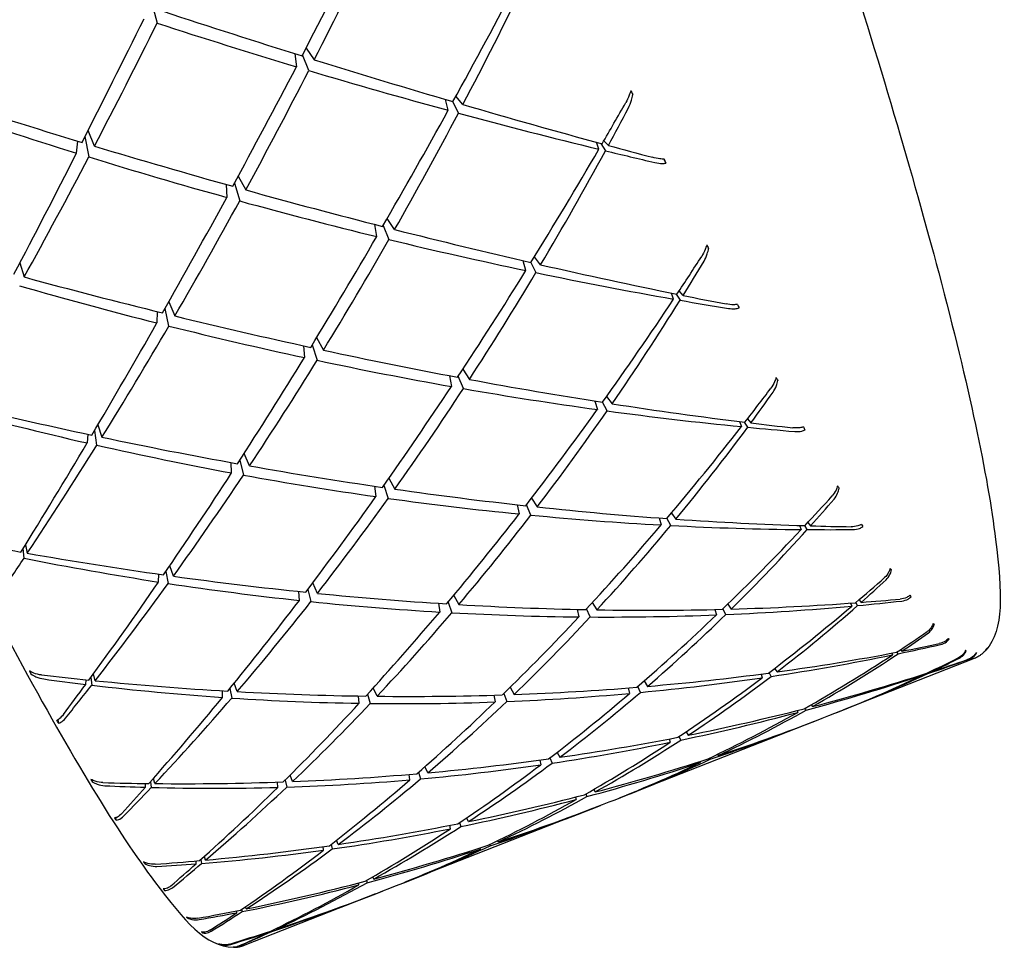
# Model space of a CAD drawing. Header units: inches. Extents: x 36 to 1719, y -84 to 1122.
# Tile 92 of 256: x 648.337 to 649.016, y 301.525 to 302.165. Entities that reach past the tile are written whole.
import ezdxf

# ---------------------------------------------------------------- set-up
doc = ezdxf.new("R2010")
doc.units = ezdxf.units.IN
doc.header["$LTSCALE"] = 48
doc.header["$MEASUREMENT"] = 0
doc.layers.add('Visible (ANSI)', color=7, linetype='Continuous', lineweight=30)

msp = doc.modelspace()

# ---------------------------------------------------------------- linework, layer by layer
at = {"layer": 'Visible (ANSI)'}
for p, q in [((648.42848, 302.17646), (648.43223, 302.1627)), ((648.53487, 302.14538), (648.54057, 302.13742)), ((648.52724, 302.14158), (648.52819, 302.13256)), ((648.53677, 302.12998), (648.53249, 302.14079)), ((648.6329, 302.10252), (648.6311, 302.11002)), ((648.64307, 302.10651), (648.63824, 302.11222)), ((648.63585, 302.10862), (648.63995, 302.1006)), ((648.38243, 302.08441), (648.38506, 302.07032)), ((648.38898, 302.07781), (648.38453, 302.08853)), ((648.3766, 302.07294), (648.37742, 302.08131)), ((648.73684, 302.07569), (648.73509, 302.08049)), ((648.73822, 302.07964), (648.74135, 302.0746)), ((648.74333, 302.07825), (648.74021, 302.08148)), ((648.78177, 302.06888), (648.78306, 302.06608)), ((648.48808, 302.05704), (648.49328, 302.04761)), ((648.47986, 302.05135), (648.48017, 302.04245)), ((648.48545, 302.05219), (648.48912, 302.03998)), ((648.59598, 302.0203), (648.59084, 302.02792)), ((648.58361, 302.01543), (648.5823, 302.02379)), ((648.58807, 302.02312), (648.59204, 302.01338)), ((648.69665, 301.996), (648.69234, 302.00145)), ((648.33761, 301.99736), (648.34054, 301.98754)), ((648.68649, 301.992), (648.68465, 301.99876)), ((648.68981, 301.99757), (648.69341, 301.99055)), ((648.78837, 301.97227), (648.78677, 301.97647)), ((648.79015, 301.97578), (648.79278, 301.97149)), ((648.79486, 301.97482), (648.7921, 301.97789)), ((648.44027, 301.97041), (648.4444, 301.96068)), ((648.4322, 301.96369), (648.43202, 301.95582)), ((648.44034, 301.95372), (648.43768, 301.9658)), ((648.53303, 301.94011), (648.53375, 301.93194)), ((648.53912, 301.9407), (648.54253, 301.93006)), ((648.54218, 301.94574), (648.54687, 301.9371)), ((648.63369, 301.91947), (648.63514, 301.91201)), ((648.64339, 301.91056), (648.63982, 301.91908)), ((648.64296, 301.92385), (648.64751, 301.91687)), ((648.734, 301.90197), (648.73574, 301.89611)), ((648.7425, 301.89518), (648.73939, 301.9012)), ((648.74214, 301.90506), (648.7459, 301.90011)), ((648.39138, 301.88556), (648.39413, 301.87703)), ((648.83373, 301.88784), (648.83512, 301.88431)), ((648.83943, 301.88389), (648.83728, 301.8874)), ((648.83925, 301.88962), (648.84162, 301.88687)), ((648.38439, 301.8791), (648.38397, 301.87303)), ((648.39069, 301.87151), (648.38913, 301.88174)), ((648.49592, 301.85726), (648.49222, 301.86581)), ((648.48355, 301.85239), (648.48333, 301.85952)), ((648.48918, 301.86108), (648.49169, 301.8509)), ((648.59202, 301.84881), (648.59611, 301.8412)), ((648.58208, 301.84324), (648.583, 301.83604)), ((648.58852, 301.84384), (648.59157, 301.83484)), ((648.69036, 301.83501), (648.69427, 301.82892)), ((648.68047, 301.83043), (648.68189, 301.82405)), ((648.68994, 301.82327), (648.68685, 301.83044)), ((648.78681, 301.82473), (648.78997, 301.82047)), ((648.77828, 301.8213), (648.7798, 301.81647)), ((648.78637, 301.81612), (648.78376, 301.82112)), ((648.88086, 301.81819), (648.8828, 301.81588)), ((648.87517, 301.81612), (648.87631, 301.81333)), ((648.88048, 301.8133), (648.87882, 301.816)), ((648.34043, 301.7936), (648.3398, 301.80024)), ((648.34133, 301.8027), (648.34269, 301.797)), ((648.43826, 301.78448), (648.43977, 301.77613)), ((648.44338, 301.78113), (648.44091, 301.78835)), ((648.43321, 301.77714), (648.43331, 301.78255)), ((648.54268, 301.7693), (648.53948, 301.77654)), ((648.53031, 301.76444), (648.52986, 301.77061)), ((648.536, 301.77193), (648.53823, 301.76361)), ((648.63281, 301.76323), (648.6354, 301.75593)), ((648.63674, 301.76793), (648.64018, 301.76156)), ((648.73227, 301.76294), (648.73545, 301.75794)), ((648.91524, 301.76091), (648.914, 301.76291)), ((648.91625, 301.76485), (648.91771, 301.76309)), ((648.62611, 301.76243), (648.62707, 301.75641)), ((648.72181, 301.75821), (648.72308, 301.75307)), ((648.73088, 301.75301), (648.72835, 301.75872)), ((648.8167, 301.75816), (648.81793, 301.75445)), ((648.82429, 301.75471), (648.82223, 301.75858)), ((648.82561, 301.76184), (648.82809, 301.75845)), ((648.91037, 301.76255), (648.91122, 301.76054)), ((648.94312, 301.72763), (648.94234, 301.72886)), ((648.94482, 301.7305), (648.94574, 301.72939)), ((648.99559, 301.72433), (648.90542, 301.68887)), ((648.93873, 301.72804), (648.93925, 301.72684)), ((648.34475, 301.71544), (648.34516, 301.71371)), ((648.85789, 301.71749), (648.85963, 301.71511)), ((648.9661, 301.71574), (648.96642, 301.71536)), ((648.38296, 301.70649), (648.38315, 301.70967)), ((648.38642, 301.71122), (648.38707, 301.706)), ((648.38945, 301.70904), (648.38822, 301.71368)), ((648.76797, 301.70888), (648.77036, 301.70514)), ((648.8486, 301.71362), (648.84947, 301.71111)), ((648.85559, 301.71202), (648.85416, 301.71465)), ((648.95975, 301.7132), (648.95993, 301.7128)), ((648.96364, 301.71403), (648.96337, 301.71444)), ((648.47728, 301.6975), (648.47718, 301.70209)), ((648.48231, 301.70363), (648.48365, 301.69707)), ((648.48744, 301.7015), (648.48534, 301.70735)), ((648.58386, 301.69832), (648.58125, 301.70411)), ((648.6756, 301.70451), (648.6783, 301.69954)), ((648.75699, 301.70405), (648.75798, 301.70028)), ((648.76551, 301.70098), (648.76363, 301.70512)), ((648.57149, 301.69346), (648.57097, 301.69849)), ((648.57732, 301.69981), (648.57917, 301.69335)), ((648.66433, 301.69908), (648.66519, 301.69439)), ((648.67122, 301.70022), (648.67325, 301.6947)), ((648.87342, 301.68846), (648.87388, 301.68719)), ((648.87975, 301.68877), (648.87902, 301.69009)), ((648.88312, 301.69243), (648.88404, 301.69119)), ((648.36362, 301.68196), (648.36411, 301.67967)), ((648.9009, 301.68711), (648.9009, 301.6871)), ((648.88514, 301.68089), (648.75577, 301.63002)), ((648.78537, 301.66888), (648.78602, 301.66658)), ((648.79326, 301.66807), (648.79209, 301.67058)), ((648.79689, 301.67378), (648.79839, 301.67144)), ((648.69608, 301.65427), (648.69673, 301.65105)), ((648.70308, 301.65587), (648.70449, 301.65218)), ((648.70796, 301.65962), (648.70984, 301.6562)), ((648.81363, 301.65485), (648.81324, 301.65566)), ((648.81854, 301.65822), (648.81907, 301.65741)), ((648.61877, 301.64553), (648.61682, 301.64976)), ((648.80647, 301.65333), (648.8067, 301.65254)), ((648.3871, 301.6407), (648.38745, 301.63934)), ((648.43063, 301.63806), (648.42961, 301.64165)), ((648.52557, 301.63948), (648.52391, 301.64392)), ((648.6064, 301.64066), (648.60592, 301.64441)), ((648.61243, 301.64591), (648.61381, 301.64132)), ((648.42414, 301.63551), (648.4242, 301.63813)), ((648.42755, 301.63933), (648.42812, 301.6354)), ((648.5154, 301.63548), (648.51522, 301.63909)), ((648.52049, 301.64051), (648.52156, 301.63566)), ((648.73326, 301.63405), (648.73425, 301.63228)), ((648.72078, 301.62878), (648.72114, 301.62713)), ((648.72786, 301.63094), (648.72858, 301.62912)), ((648.7511, 301.62822), (648.75111, 301.6282)), ((648.73246, 301.62085), (648.6031, 301.56997)), ((648.738, 301.62305), (648.738, 301.62304)), ((648.40347, 301.61449), (648.40385, 301.61285)), ((648.6468, 301.61183), (648.64558, 301.61442)), ((648.63443, 301.60696), (648.63409, 301.60929)), ((648.64069, 301.61113), (648.64155, 301.60841)), ((648.54694, 301.59214), (648.54675, 301.59465)), ((648.55212, 301.59613), (648.55287, 301.59297)), ((648.55711, 301.59614), (648.55595, 301.59912)), ((648.65511, 301.59293), (648.65498, 301.59373)), ((648.66164, 301.59605), (648.66192, 301.59519)), ((648.66748, 301.5978), (648.66705, 301.59868)), ((648.46554, 301.58527), (648.46477, 301.58782)), ((648.42335, 301.58385), (648.4236, 301.58291)), ((648.45905, 301.58272), (648.45904, 301.58469)), ((648.46244, 301.58574), (648.46289, 301.58301)), ((648.58151, 301.57222), (648.58091, 301.57372)), ((648.57135, 301.56822), (648.57123, 301.56952)), ((648.57665, 301.57125), (648.57703, 301.56972)), ((648.59838, 301.56813), (648.59837, 301.56814)), ((648.43692, 301.56543), (648.43718, 301.56441)), ((648.58281, 301.562), (648.49264, 301.52654)), ((648.49357, 301.55157), (648.49309, 301.55309)), ((648.45286, 301.54588), (648.45301, 301.54537)), ((648.48708, 301.54902), (648.48705, 301.55025)), ((648.49048, 301.55131), (648.49076, 301.54974)), ((648.46342, 301.53561), (648.46353, 301.53519)), ((648.50776, 301.53498), (648.50774, 301.5354)), ((648.51119, 301.53663), (648.51128, 301.53614)), ((648.51425, 301.53754), (648.51409, 301.53803)), ((648.47514, 301.52743), (648.47516, 301.52737))]:
    msp.add_line(p, q, dxfattribs=at)
for centre, major_axis, ratio, start_param, end_param in [((648.45234, 302.85387), (-0.64988, -1.56958), 0.219742, 1.191506, 1.251608), ((648.12094, 302.72355), (0.58495, 1.49358), 0.388671, 4.465033, 4.526061), ((648.45234, 302.85387), (-0.62386, -1.53956), 0.292344, 1.187174, 1.248202), ((648.12094, 302.72355), (0.54759, 1.45106), 0.470795, 4.456236, 4.518831), ((648.12094, 302.72355), (-1.62837, 0.66454), 0.232858, 1.859532, 1.919634), ((648.45234, 302.85387), (-0.6721, -1.59331), 0.149962, 1.128199, 1.188301), ((648.12094, 302.72355), (-0.61657, -1.53095), 0.31137, 1.263739, 1.323535), ((648.45234, 302.85387), (-1.58765, 0.61393), 0.386532, 1.70664, 1.766435), ((648.12094, 302.72355), (-1.62837, 0.66454), 0.232858, 1.924982, 1.98601), ((648.45234, 302.85387), (-0.64988, -1.56958), 0.219742, 1.126363, 1.186158), ((648.12094, 302.72355), (0.58495, 1.49358), 0.388671, 4.399583, 4.459685), ((648.45234, 302.85387), (-1.58765, 0.61393), 0.386532, 1.771783, 1.831885), ((648.6267, 302.41658), (0.34093, -0.67762), 0.024909, 5.159071, 5.163666), ((648.12094, 302.72355), (-1.6142, 0.64493), 0.299842, 1.790201, 1.850303), ((648.45234, 302.85387), (-1.56003, 0.58307), 0.45855, 1.631638, 1.692666), ((648.45234, 302.85387), (-0.62386, -1.53956), 0.292344, 1.12265, 1.182752), ((648.12094, 302.72355), (-1.62837, 0.66454), 0.232858, 1.990432, 2.053026), ((648.45234, 302.85387), (-0.59348, -1.50361), 0.368578, 1.180432, 1.202065), ((648.12094, 302.72355), (0.50201, 1.40447), 0.558849, 4.442157, 4.462308), ((648.12094, 302.72355), (0.54759, 1.45106), 0.470795, 4.390786, 4.451814), ((648.45234, 302.85387), (-1.58765, 0.61393), 0.386532, 1.836307, 1.897335), ((648.12094, 302.72355), (-1.6142, 0.64493), 0.299842, 1.85565, 1.915446), ((648.45234, 302.85387), (-0.59348, -1.50361), 0.368578, 1.116549, 1.177577), ((648.12094, 302.72355), (-1.62837, 0.66454), 0.232858, 2.055881, 2.076032), ((648.45234, 302.85387), (-0.6721, -1.59331), 0.149962, 1.061823, 1.122851), ((648.12094, 302.72355), (-0.61657, -1.53095), 0.31137, 1.198289, 1.258391), ((648.45234, 302.85387), (-1.56003, 0.58307), 0.45855, 1.698014, 1.758116), ((648.12094, 302.72355), (0.50201, 1.40447), 0.558849, 4.376707, 4.439302), ((648.45234, 302.85387), (-1.58765, 0.61393), 0.386532, 1.90019, 1.921823), ((648.54773, 302.57943), (0.36175, -0.79593), 0.002745, 0.868561, 0.873157), ((648.45234, 302.85387), (-0.64988, -1.56958), 0.219742, 1.060606, 1.120708), ((648.12094, 302.72355), (-1.6142, 0.64493), 0.299842, 1.9211, 1.981202), ((648.12094, 302.72355), (0.58495, 1.49358), 0.388671, 4.334133, 4.393928), ((648.45234, 302.85387), (-1.56003, 0.58307), 0.45855, 1.76377, 1.823566), ((648.45234, 302.85387), (-0.62386, -1.53956), 0.292344, 1.057507, 1.117302), ((648.12094, 302.72355), (-1.6142, 0.64493), 0.299842, 1.98655, 2.047578), ((648.12094, 302.72355), (0.54759, 1.45106), 0.470795, 4.325336, 4.385438), ((648.45234, 302.85387), (-1.56003, 0.58307), 0.45855, 1.828914, 1.889016), ((648.64736, 302.37941), (0.33304, -0.64411), 0.040372, 5.302726, 5.307325), ((648.45234, 302.85387), (-0.55775, -1.46232), 0.449374, 1.10711, 1.128744), ((648.12094, 302.72355), (-1.6142, 0.64493), 0.299842, 2.052, 2.114595), ((648.12094, 302.72355), (0.44225, 1.35593), 0.65401, 4.352069, 4.37222), ((648.12094, 302.72355), (-1.5938, 0.62086), 0.36865, 1.850237, 1.910339), ((648.45234, 302.85387), (-0.59348, -1.50361), 0.368578, 1.052025, 1.112127), ((648.12094, 302.72355), (0.50201, 1.40447), 0.558849, 4.311257, 4.372285), ((648.45234, 302.85387), (-1.56003, 0.58307), 0.45855, 1.893437, 1.954465), ((648.45234, 302.85387), (-1.52746, 0.54499), 0.533929, 1.684948, 1.745976), ((648.12094, 302.72355), (-1.6142, 0.64493), 0.299842, 2.11745, 2.137601), ((648.45234, 302.85387), (-0.55775, -1.46232), 0.449374, 1.043227, 1.104255), ((648.12094, 302.72355), (0.44225, 1.35593), 0.65401, 4.286619, 4.349214), ((648.45234, 302.85387), (-1.56003, 0.58307), 0.45855, 1.95732, 1.978954), ((648.57459, 302.52116), (0.3602, -0.76533), 0.003562, 5.517326, 5.521922), ((648.12094, 302.72355), (-1.5938, 0.62086), 0.36865, 1.915687, 1.975483), ((648.45234, 302.85387), (-0.64988, -1.56958), 0.219742, 0.99423, 1.055258), ((648.12094, 302.72355), (0.58495, 1.49358), 0.388671, 4.268683, 4.328785), ((648.45234, 302.85387), (-1.52746, 0.54499), 0.533929, 1.751324, 1.811426), ((648.12094, 302.72355), (-1.5938, 0.62086), 0.36865, 1.981137, 2.041239), ((648.45234, 302.85387), (-0.62386, -1.53956), 0.292344, 0.99175, 1.051852), ((648.12094, 302.72355), (0.54759, 1.45106), 0.470795, 4.259886, 4.319682), ((648.45234, 302.85387), (-1.52746, 0.54499), 0.533929, 1.817081, 1.876876), ((648.12094, 302.72355), (-1.5938, 0.62086), 0.36865, 2.046587, 2.107615), ((648.66504, 302.35095), (0.32477, -0.61608), 0.059146, 5.459396, 5.463994), ((648.45234, 302.85387), (-0.59348, -1.50361), 0.368578, 0.986882, 1.046677), ((648.12094, 302.72355), (0.50201, 1.40447), 0.558849, 4.245807, 4.305909), ((648.45234, 302.85387), (-1.52746, 0.54499), 0.533929, 1.882224, 1.942326), ((648.45234, 302.85387), (-0.51462, -1.41663), 0.535807, 1.029249, 1.050883), ((648.12094, 302.72355), (0.34999, 1.31029), 0.756997, 4.235638, 4.255789), ((648.12094, 302.72355), (-1.56757, 0.59153), 0.439929, 1.842635, 1.903663), ((648.12094, 302.72355), (-1.5938, 0.62086), 0.36865, 2.112037, 2.174632), ((648.45234, 302.85387), (-1.49118, 0.49622), 0.61341, 1.664617, 1.727212), ((648.45234, 302.85387), (-0.55775, -1.46232), 0.449374, 0.978704, 1.038806), ((648.12094, 302.72355), (0.44225, 1.35593), 0.65401, 4.221169, 4.282197), ((648.45234, 302.85387), (-1.52746, 0.54499), 0.533929, 1.946748, 2.007776), ((648.12094, 302.72355), (-1.5938, 0.62086), 0.36865, 2.177487, 2.197638), ((648.45234, 302.85387), (-0.51462, -1.41663), 0.535807, 0.965366, 1.026394), ((648.12094, 302.72355), (0.34999, 1.31029), 0.756997, 4.170188, 4.232783), ((648.45234, 302.85387), (-1.52746, 0.54499), 0.533929, 2.010631, 2.032264), ((648.59991, 302.46872), (0.35619, -0.73138), 0.01217, 5.63252, 5.637116), ((648.45234, 302.85387), (-0.64988, -1.56958), 0.219742, 0.927214, 0.989808), ((648.12094, 302.72355), (0.58495, 1.49358), 0.388671, 4.203233, 4.264261), ((648.45234, 302.85387), (-1.49118, 0.49622), 0.61341, 1.731634, 1.792662), ((648.12094, 302.72355), (-1.56757, 0.59153), 0.439929, 1.908084, 1.968186), ((648.45234, 302.85387), (-0.62386, -1.53956), 0.292344, 0.925374, 0.986402), ((648.12094, 302.72355), (-1.56757, 0.59153), 0.439929, 1.973534, 2.03333), ((648.12094, 302.72355), (0.54759, 1.45106), 0.470795, 4.194436, 4.254538), ((648.45234, 302.85387), (-1.49118, 0.49622), 0.61341, 1.79801, 1.858112), ((648.12094, 302.72355), (-1.56757, 0.59153), 0.439929, 2.038984, 2.099086), ((648.67956, 302.33139), (0.31651, -0.59574), 0.080357, 5.62816, 5.632758), ((648.45234, 302.85387), (-0.59348, -1.50361), 0.368578, 0.921125, 0.981227), ((648.12094, 302.72355), (0.50201, 1.40447), 0.558849, 4.180357, 4.240153), ((648.45234, 302.85387), (-1.49118, 0.49622), 0.61341, 1.863766, 1.923561), ((648.45234, 302.85387), (-0.45943, -1.36828), 0.629053, 0.942684, 0.964317), ((648.12094, 302.72355), (0.13973, 1.27811), 0.864004, 4.021304, 4.041455), ((648.45234, 302.85387), (-0.55775, -1.46232), 0.449374, 0.91356, 0.973356), ((648.12094, 302.72355), (-1.56757, 0.59153), 0.439929, 2.104434, 2.165462), ((648.12094, 302.72355), (0.44225, 1.35593), 0.65401, 4.155719, 4.215821), ((648.45234, 302.85387), (-1.49118, 0.49622), 0.61341, 1.928909, 1.989011), ((648.12094, 302.72355), (-1.56757, 0.59153), 0.439929, 2.169884, 2.232479), ((648.45234, 302.85387), (-0.51462, -1.41663), 0.535807, 0.900843, 0.960945), ((648.12094, 302.72355), (0.34999, 1.31029), 0.756997, 4.104738, 4.165766), ((648.45234, 302.85387), (-1.49118, 0.49622), 0.61341, 1.993433, 2.054461), ((648.45234, 302.85387), (-0.45943, -1.36828), 0.629053, 0.878801, 0.939829), ((648.12094, 302.72355), (0.13973, 1.27811), 0.864004, 3.955854, 4.018449), ((648.45234, 302.85387), (-1.49118, 0.49622), 0.61341, 2.057316, 2.078949), ((648.12094, 302.72355), (-1.56757, 0.59153), 0.439929, 2.235334, 2.255485), ((648.62326, 302.42303), (0.35009, -0.69599), 0.023596, 5.757449, 5.762046), ((648.12094, 302.72355), (-1.53616, 0.55551), 0.514382, 1.872618, 1.894251), ((648.12094, 302.72355), (-1.53616, 0.55551), 0.514382, 1.897106, 1.958134), ((648.12094, 302.72355), (0.58495, 1.49358), 0.388671, 4.178745, 4.200378), ((648.45234, 302.85387), (-1.4536, 0.42861), 0.697606, 1.698178, 1.760772), ((648.69086, 302.32066), (-0.30873, 0.58488), 0.102173, 2.664746, 2.669345), ((648.45234, 302.85387), (-0.62386, -1.53956), 0.292344, 0.858358, 0.920953), ((648.12094, 302.72355), (-1.53616, 0.55551), 0.514382, 1.962556, 2.022658), ((648.45234, 302.85387), (-0.3788, -1.32114), 0.730069, 0.835826, 0.857459), ((648.12094, 302.72355), (-0.6108, 1.09267), 0.917299, 3.34045, 3.360601), ((648.12094, 302.72355), (0.54759, 1.45106), 0.470795, 4.128987, 4.190015), ((648.45234, 302.85387), (-1.4536, 0.42861), 0.697606, 1.765194, 1.826222), ((648.45234, 302.85387), (-0.59348, -1.50361), 0.368578, 0.854749, 0.915778), ((648.12094, 302.72355), (0.50201, 1.40447), 0.558849, 4.114907, 4.175009), ((648.45234, 302.85387), (-1.4536, 0.42861), 0.697606, 1.83157, 1.891672), ((648.12094, 302.72355), (-1.53616, 0.55551), 0.514382, 2.028006, 2.087801), ((648.12094, 302.72355), (-1.53616, 0.55551), 0.514382, 2.224355, 2.28695), ((648.45234, 302.85387), (-1.4536, 0.42861), 0.697606, 2.090877, 2.11251), ((648.12094, 302.72355), (-1.53616, 0.55551), 0.514382, 2.289805, 2.309956), ((648.64413, 302.38505), (0.34245, -0.66163), 0.03829, 5.893815, 5.898411), ((648.45234, 302.85387), (-0.55775, -1.46232), 0.449374, 0.847804, 0.907906), ((648.12094, 302.72355), (-1.53616, 0.55551), 0.514382, 2.093456, 2.153558), ((648.12094, 302.72355), (-1.53616, 0.55551), 0.514382, 2.158905, 2.219934), ((648.45234, 302.85387), (-1.4536, 0.42861), 0.697606, 2.026993, 2.088022), ((648.45234, 302.85387), (-0.3788, -1.32114), 0.730069, 0.771943, 0.832971), ((648.12094, 302.72355), (-0.6108, 1.09267), 0.917299, 3.275, 3.337595), ((648.12094, 302.72355), (0.44225, 1.35593), 0.65401, 4.090269, 4.150065), ((648.45234, 302.85387), (-1.4536, 0.42861), 0.697606, 1.897327, 1.957122), ((648.45234, 302.85387), (-0.51462, -1.41663), 0.535807, 0.835699, 0.895495), ((648.12094, 302.72355), (0.34999, 1.31029), 0.756997, 4.039288, 4.09939), ((648.45234, 302.85387), (-1.4536, 0.42861), 0.697606, 1.96247, 2.022572), ((648.45234, 302.85387), (-0.45943, -1.36828), 0.629053, 0.814277, 0.874379), ((648.12094, 302.72355), (0.13973, 1.27811), 0.864004, 3.890404, 3.951432), ((648.45234, 302.85387), (-0.21805, -1.28468), 0.837287, 0.662523, 0.684157), ((648.69841, 302.31965), (-0.30248, 0.58547), 0.122041, 2.848237, 2.852835), ((648.12094, 302.72355), (-1.04819, 0.78201), 0.830071, 2.858117, 2.878268), ((648.66233, 302.35513), (0.33361, -0.63053), 0.056421, 6.042666, 6.047263), ((648.45234, 302.85387), (-1.41966, 0.31815), 0.786244, 2.092611, 2.114244), ((648.12094, 302.72355), (1.50066, -0.50996), 0.592751, 5.480172, 5.500323), ((648.70231, 302.32791), (-0.29822, 0.59701), 0.137633, 3.031084, 3.035681), ((648.7025, 302.34529), (-0.2965, 0.61815), 0.147723, 3.207525, 3.212122), ((648.45234, 302.85387), (-1.41966, 0.31815), 0.786244, 2.028728, 2.089756), ((648.12094, 302.72355), (1.50066, -0.50996), 0.592751, 5.414723, 5.477317), ((648.45234, 302.85387), (-0.21805, -1.28468), 0.837287, 0.59864, 0.659668), ((648.12094, 302.72355), (-1.04819, 0.78201), 0.830071, 2.792667, 2.855262), ((648.45234, 302.85387), (0.36342, -1.19665), 0.919183, 0.137311, 0.158944), ((648.45234, 302.85387), (-1.39355, 0.0664), 0.873465, 1.987725, 2.009358), ((648.12094, 302.72355), (-1.1843, 0.70673), 0.723026, 2.692967, 2.713118), ((648.12094, 302.72355), (1.46308, -0.44844), 0.675711, 5.51809, 5.538241), ((648.67735, 302.33415), (0.32434, -0.6058), 0.077502, 6.204278, 6.208875), ((648.2727, 302.19656), (0.21327, -0.6598), 0.159532, 5.475818, 5.480416), ((648.12094, 302.72355), (1.50066, -0.50996), 0.592751, 5.062985, 5.084618), ((648.45234, 302.85387), (-1.41966, 0.31815), 0.786244, 1.676906, 1.697057), ((648.12094, 302.72355), (1.50066, -0.50996), 0.592751, 5.087473, 5.148502), ((648.45234, 302.85387), (-1.41966, 0.31815), 0.786244, 1.964204, 2.024306), ((648.12094, 302.72355), (1.50066, -0.50996), 0.592751, 5.349273, 5.410301), ((648.45234, 302.85387), (-0.3788, -1.32114), 0.730069, 0.707419, 0.767521), ((648.12094, 302.72355), (-0.6108, 1.09267), 0.917299, 3.209551, 3.270579), ((648.45234, 302.85387), (-1.39355, 0.0664), 0.873465, 1.923841, 1.98487), ((648.12094, 302.72355), (1.46308, -0.44844), 0.675711, 5.45264, 5.515235), ((648.45234, 302.85387), (0.36342, -1.19665), 0.919183, 0.073428, 0.134456), ((648.12094, 302.72355), (-1.1843, 0.70673), 0.723026, 2.627517, 2.690112), ((648.45234, 302.85387), (-0.62386, -1.53956), 0.292344, 0.835352, 0.855503), ((648.12094, 302.72355), (0.54759, 1.45106), 0.470795, 4.104498, 4.126131), ((648.45234, 302.85387), (-1.41966, 0.31815), 0.786244, 1.699912, 1.762507), ((648.12094, 302.72355), (1.50066, -0.50996), 0.592751, 5.283823, 5.343925), ((648.45234, 302.85387), (-0.59348, -1.50361), 0.368578, 0.787733, 0.850328), ((648.12094, 302.72355), (0.50201, 1.40447), 0.558849, 4.049458, 4.110486), ((648.45234, 302.85387), (-1.41966, 0.31815), 0.786244, 1.766928, 1.827957), ((648.12094, 302.72355), (1.50066, -0.50996), 0.592751, 5.152923, 5.213025), ((648.12094, 302.72355), (1.50066, -0.50996), 0.592751, 5.218373, 5.278168), ((648.45234, 302.85387), (-1.41966, 0.31815), 0.786244, 1.899061, 1.958856), ((648.45234, 302.85387), (-0.45943, -1.36828), 0.629053, 0.749134, 0.808929), ((648.12094, 302.72355), (0.13973, 1.27811), 0.864004, 3.824954, 3.885056), ((648.45234, 302.85387), (-0.55775, -1.46232), 0.449374, 0.781428, 0.842456), ((648.12094, 302.72355), (0.44225, 1.35593), 0.65401, 4.02482, 4.084922), ((648.45234, 302.85387), (-1.41966, 0.31815), 0.786244, 1.833304, 1.893406), ((648.45234, 302.85387), (-0.51462, -1.41663), 0.535807, 0.769943, 0.830045), ((648.12094, 302.72355), (0.34999, 1.31029), 0.756997, 3.973838, 4.033634), ((648.12094, 302.72355), (1.46308, -0.44844), 0.675711, 5.38719, 5.448218), ((648.12094, 302.72355), (-1.04819, 0.78201), 0.830071, 2.727218, 2.788246), ((648.20776, 302.31406), (0.27948, -0.76108), 0.148157, 5.636696, 5.641294), ((648.45234, 302.85387), (-1.39355, 0.0664), 0.873465, 1.859318, 1.91942), ((648.45234, 302.85387), (-0.21805, -1.28468), 0.837287, 0.534117, 0.594219), ((648.45234, 302.85387), (-1.21381, -0.63299), 0.912081, 1.398964, 1.458801), ((648.12094, 302.72355), (1.42754, -0.35318), 0.763376, 5.400333, 5.461361), ((648.12094, 302.72355), (1.46308, -0.44844), 0.675711, 5.32174, 5.381842), ((648.12094, 302.72355), (-0.6108, 1.09267), 0.917299, 3.144101, 3.204203), ((648.45234, 302.85387), (-1.39355, 0.0664), 0.873465, 1.794175, 1.85397), ((648.45234, 302.85387), (-0.3788, -1.32114), 0.730069, 0.642276, 0.702071), ((648.12094, 302.72355), (1.46308, -0.44844), 0.675711, 5.25629, 5.316086), ((648.12094, 302.72355), (1.42754, -0.35318), 0.763376, 5.334883, 5.394985), ((648.12094, 302.72355), (-1.04819, 0.78201), 0.830071, 2.661768, 2.72187), ((648.45234, 302.85387), (-1.39355, 0.0664), 0.873465, 1.728418, 1.78852), ((648.45234, 302.85387), (-0.45943, -1.36828), 0.629053, 0.683377, 0.743479), ((648.12094, 302.72355), (0.13973, 1.27811), 0.864004, 3.759504, 3.8193), ((648.45234, 302.85387), (-1.21381, -0.63299), 0.912081, 1.33382, 1.393616), ((648.45234, 302.85387), (-0.21805, -1.28468), 0.837287, 0.468973, 0.528769), ((648.28721, 302.17727), (0.19529, -0.64358), 0.152352, 5.649635, 5.654232), ((648.45234, 302.85387), (-1.39355, 0.0664), 0.873465, 1.662042, 1.72307), ((648.12094, 302.72355), (1.46308, -0.44844), 0.675711, 5.19084, 5.250942), ((648.45234, 302.85387), (-0.51462, -1.41663), 0.535807, 0.703567, 0.764595), ((648.12094, 302.72355), (0.34999, 1.31029), 0.756997, 3.908388, 3.96849), ((648.12094, 302.72355), (1.46308, -0.44844), 0.675711, 5.100902, 5.122536), ((648.45234, 302.85387), (-1.39355, 0.0664), 0.873465, 1.57202, 1.592171), ((648.45234, 302.85387), (-0.59348, -1.50361), 0.368578, 0.764727, 0.784878), ((648.12094, 302.72355), (0.50201, 1.40447), 0.558849, 4.024969, 4.046603), ((648.45234, 302.85387), (-1.39355, 0.0664), 0.873465, 1.595026, 1.65762), ((648.12094, 302.72355), (1.46308, -0.44844), 0.675711, 5.125391, 5.186419), ((648.45234, 302.85387), (-0.55775, -1.46232), 0.449374, 0.714411, 0.777006), ((648.12094, 302.72355), (0.44225, 1.35593), 0.65401, 3.95937, 4.020398), ((648.45234, 302.85387), (-1.21381, -0.63299), 0.912081, 1.268064, 1.328166), ((648.12094, 302.72355), (1.42754, -0.35318), 0.763376, 5.269433, 5.329228), ((648.45234, 302.85387), (-0.3788, -1.32114), 0.730069, 0.576519, 0.636621), ((648.12094, 302.72355), (-0.6108, 1.09267), 0.917299, 3.078651, 3.138446), ((648.45234, 302.85387), (0.90551, 1.08528), 0.846676, 4.082842, 4.142944), ((648.12094, 302.72355), (1.4006, -0.1578), 0.852463, 5.207069, 5.266864), ((648.23108, 302.2684), (0.26093, -0.73064), 0.151381, 5.764288, 5.768886), ((648.45234, 302.85387), (-1.21381, -0.63299), 0.912081, 1.201688, 1.262716), ((648.12094, 302.72355), (1.42754, -0.35318), 0.763376, 5.203983, 5.264085), ((648.45234, 302.85387), (-0.45943, -1.36828), 0.629053, 0.617001, 0.67803), ((648.12094, 302.72355), (0.13973, 1.27811), 0.864004, 3.694054, 3.754156), ((648.12094, 302.72355), (1.42754, -0.35318), 0.763376, 5.138533, 5.199561), ((648.12094, 302.72355), (1.4006, -0.1578), 0.852463, 5.141619, 5.201721), ((648.12094, 302.72355), (-0.6108, 1.09267), 0.917299, 3.013201, 3.073303), ((648.45234, 302.85387), (-1.21381, -0.63299), 0.912081, 1.134671, 1.197266), ((648.45234, 302.85387), (-0.51462, -1.41663), 0.535807, 0.63655, 0.699145), ((648.12094, 302.72355), (0.34999, 1.31029), 0.756997, 3.842939, 3.903967), ((648.45234, 302.85387), (0.90551, 1.08528), 0.846676, 4.016466, 4.077494), ((648.45234, 302.85387), (-0.3788, -1.32114), 0.730069, 0.510143, 0.571171), ((648.29842, 302.16667), (0.18125, -0.63534), 0.139157, 5.831345, 5.835942), ((648.12094, 302.72355), (1.42754, -0.35318), 0.763376, 5.114045, 5.135678), ((648.45234, 302.85387), (-1.21381, -0.63299), 0.912081, 1.111665, 1.131816), ((648.45234, 302.85387), (-0.55775, -1.46232), 0.449374, 0.691405, 0.711556), ((648.12094, 302.72355), (0.44225, 1.35593), 0.65401, 3.934882, 3.956515), ((648.45234, 302.85387), (0.90551, 1.08528), 0.846676, 3.94945, 4.012044), ((648.12094, 302.72355), (1.4006, -0.1578), 0.852463, 5.076169, 5.137197), ((648.45234, 302.85387), (-0.45943, -1.36828), 0.629053, 0.549985, 0.61258), ((648.12094, 302.72355), (0.13973, 1.27811), 0.864004, 3.628604, 3.689633), ((648.12094, 302.72355), (-1.30189, -0.42048), 0.913317, 1.577932, 1.63896), ((648.25207, 302.23007), (0.24107, -0.70068), 0.153246, 5.904223, 5.908822), ((648.45234, 302.85387), (0.80052, 1.23851), 0.757354, 3.895895, 3.958071), ((648.30612, 302.16519), (0.17278, -0.63629), 0.120582, 6.015568, 6.020166), ((648.12094, 302.72355), (1.4006, -0.1578), 0.852463, 5.051681, 5.073314), ((648.45234, 302.85387), (0.90551, 1.08528), 0.846676, 3.926444, 3.946595), ((648.45234, 302.85387), (-0.51462, -1.41663), 0.535807, 0.613544, 0.633695), ((648.12094, 302.72355), (0.34999, 1.31029), 0.756997, 3.81845, 3.840084), ((648.2701, 302.20065), (0.22131, -0.67445), 0.152332, 6.057762, 6.06236), ((648.12094, 302.72355), (-1.30189, -0.42048), 0.913317, 1.553444, 1.575077), ((648.45234, 302.85387), (0.80052, 1.23851), 0.757354, 3.872889, 3.89304), ((648.45234, 302.85387), (-0.45943, -1.36828), 0.629053, 0.526979, 0.54713), ((648.12094, 302.72355), (0.13973, 1.27811), 0.864004, 3.604116, 3.625749), ((648.30997, 302.17376), (0.17101, -0.64719), 0.098606, 6.196435, 6.201031)]:
    msp.add_ellipse(centre, major_axis=major_axis, ratio=ratio, start_param=start_param, end_param=end_param, dxfattribs=at)
for points, knots in [([(647.56971, 303.84735), (647.56012, 303.8363), (647.55952, 303.82026), (647.56257, 303.75839), (647.57363, 303.69945), (647.61144, 303.54908), (647.63733, 303.45987), (647.70137, 303.25848), (647.73946, 303.14644), (647.82404, 302.91065), (647.87051, 302.78695), (647.96715, 302.5403), (648.0173, 302.4174), (648.11622, 302.18478), (648.16499, 302.07511), (648.25623, 301.88002), (648.29869, 301.79465), (648.37319, 301.65659), (648.40509, 301.60412), (648.45138, 301.54277), (648.46565, 301.52576), (648.48461, 301.52518)], [4.09893, 4.09893, 4.09893, 4.09893, 4.305817, 4.305817, 4.646681, 4.646681, 4.968729, 4.968729, 5.289332, 5.289332, 5.609624, 5.609624, 5.929847, 5.929847, 6.250127, 6.250127, 6.570681, 6.570681, 6.89245, 6.89245, 7.157761, 7.157761, 7.157761, 7.157761]), ([(648.90187, 302.22474), (648.92986, 302.13699), (648.95324, 302.05789), (648.99176, 301.91261), (649.00505, 301.85043), (649.01485, 301.76869), (649.01637, 301.74481), (649.00358, 301.73007)], [4.4493922, 4.4493922, 4.4493922, 4.4493922, 4.7281081, 4.7281081, 5.0497335, 5.0497335, 5.3258482, 5.3258482, 5.3258482, 5.3258482]), ([(648.75875, 302.11621), (648.75845, 302.11509), (648.75809, 302.11396), (648.75709, 302.11125), (648.7562, 302.10932), (648.75538, 302.10788)], [0.15981607, 0.15981607, 0.15981607, 0.15981607, 0.16794668, 0.16794668, 0.1826344, 0.1826344, 0.1826344, 0.1826344]), ([(648.75718, 302.10414), (648.75796, 302.10563), (648.75876, 302.10764), (648.75963, 302.11064), (648.75995, 302.11204), (648.76019, 302.11342)], [0, 0, 0, 0, 0.01515687, 0.01515687, 0.02514531, 0.02514531, 0.02514531, 0.02514531]), ([(648.78179, 302.06888), (648.78088, 302.06888), (648.77985, 302.06894), (648.77737, 302.06925), (648.77542, 302.06963), (648.77369, 302.07009)], [0.16538083, 0.16538083, 0.16538083, 0.16538083, 0.17536928, 0.17536928, 0.19052615, 0.19052615, 0.19052615, 0.19052615]), ([(648.77544, 302.06651), (648.77715, 302.06611), (648.7791, 302.06586), (648.78142, 302.06586), (648.78228, 302.06593), (648.78306, 302.06608)], [0, 0, 0, 0, 0.01468772, 0.01468772, 0.02281833, 0.02281833, 0.02281833, 0.02281833]), ([(648.81114, 302.0097), (648.81084, 302.00861), (648.81049, 302.00751), (648.80947, 302.00489), (648.80856, 302.00307), (648.8077, 302.00175)], [0.15981607, 0.15981607, 0.15981607, 0.15981607, 0.16794668, 0.16794668, 0.1826344, 0.1826344, 0.1826344, 0.1826344]), ([(648.80936, 301.99849), (648.81019, 301.99985), (648.81101, 302.00173), (648.81191, 302.00459), (648.81224, 302.00595), (648.81248, 302.00728)], [0, 0, 0, 0, 0.01515687, 0.01515687, 0.02514531, 0.02514531, 0.02514531, 0.02514531]), ([(648.83233, 301.96863), (648.83147, 301.96849), (648.83049, 301.96841), (648.82812, 301.96842), (648.82623, 301.96861), (648.82453, 301.96894)], [-0.02514531, -0.02514531, -0.02514531, -0.02514531, -0.01515687, -0.01515687, 0, 0, 0, 0]), ([(648.82614, 301.96585), (648.82768, 301.9656), (648.82943, 301.96551), (648.83169, 301.96571), (648.83267, 301.96592), (648.83348, 301.9662)], [-0.18264207, -0.18264207, -0.18264207, -0.18264207, -0.16913179, -0.16913179, -0.1598587, -0.1598587, -0.1598587, -0.1598587]), ([(648.85897, 301.91826), (648.85867, 301.9172), (648.8583, 301.91614), (648.85727, 301.91365), (648.85631, 301.91197), (648.85542, 301.91078)], [0.15981607, 0.15981607, 0.15981607, 0.15981607, 0.16794668, 0.16794668, 0.1826344, 0.1826344, 0.1826344, 0.1826344]), ([(648.85691, 301.90804), (648.85778, 301.90927), (648.85864, 301.911), (648.85958, 301.91369), (648.85992, 301.91497), (648.86017, 301.91625)], [0, 0, 0, 0, 0.01515687, 0.01515687, 0.02514531, 0.02514531, 0.02514531, 0.02514531]), ([(648.87793, 301.88415), (648.87713, 301.88386), (648.87621, 301.88364), (648.87395, 301.88333), (648.87213, 301.88333), (648.87048, 301.88351)], [0.16523065, 0.16523065, 0.16523065, 0.16523065, 0.1752191, 0.1752191, 0.19037596, 0.19037596, 0.19037596, 0.19037596]), ([(648.87191, 301.88096), (648.87354, 301.88083), (648.87536, 301.88094), (648.87749, 301.88147), (648.87827, 301.88177), (648.87895, 301.88214)], [0, 0, 0, 0, 0.01468772, 0.01468772, 0.02281833, 0.02281833, 0.02281833, 0.02281833]), ([(648.9014, 301.84345), (648.9011, 301.84243), (648.90072, 301.84142), (648.89964, 301.8391), (648.89864, 301.83756), (648.8977, 301.83652)], [0.15982427, 0.15982427, 0.15982427, 0.15982427, 0.16795488, 0.16795488, 0.18264261, 0.18264261, 0.18264261, 0.18264261]), ([(648.899, 301.83436), (648.89992, 301.83543), (648.90083, 301.837), (648.90183, 301.83947), (648.90219, 301.84067), (648.90246, 301.84188)], [0, 0, 0, 0, 0.01515687, 0.01515687, 0.02514531, 0.02514531, 0.02514531, 0.02514531]), ([(648.91783, 301.81688), (648.91709, 301.81645), (648.91622, 301.81607), (648.91408, 301.81545), (648.91234, 301.81523), (648.91074, 301.81526)], [0.16538083, 0.16538083, 0.16538083, 0.16538083, 0.17536928, 0.17536928, 0.19052615, 0.19052615, 0.19052615, 0.19052615]), ([(648.91197, 301.8133), (648.91355, 301.81331), (648.9153, 301.81362), (648.91732, 301.81442), (648.91806, 301.81484), (648.9187, 301.81532)], [0, 0, 0, 0, 0.01468772, 0.01468772, 0.02281833, 0.02281833, 0.02281833, 0.02281833]), ([(648.93772, 301.78654), (648.9374, 301.78558), (648.93701, 301.78464), (648.93588, 301.7825), (648.93482, 301.78114), (648.93383, 301.78025)], [0.15981607, 0.15981607, 0.15981607, 0.15981607, 0.16794668, 0.16794668, 0.1826344, 0.1826344, 0.1826344, 0.1826344]), ([(648.93491, 301.7787), (648.93589, 301.77961), (648.93687, 301.78099), (648.93794, 301.78322), (648.93833, 301.78432), (648.93862, 301.78544)], [0, 0, 0, 0, 0.01515687, 0.01515687, 0.02514531, 0.02514531, 0.02514531, 0.02514531]), ([(648.95133, 301.76797), (648.95065, 301.76739), (648.94984, 301.76687), (648.94782, 301.76593), (648.94616, 301.76549), (648.94463, 301.76535)], [0.16538083, 0.16538083, 0.16538083, 0.16538083, 0.17536928, 0.17536928, 0.19052615, 0.19052615, 0.19052615, 0.19052615]), ([(648.94564, 301.76402), (648.94716, 301.76419), (648.94883, 301.7647), (648.95074, 301.76577), (648.95143, 301.7663), (648.95203, 301.76688)], [0, 0, 0, 0, 0.01468772, 0.01468772, 0.02281833, 0.02281833, 0.02281833, 0.02281833]), ([(648.96731, 301.74851), (648.96697, 301.74762), (648.96656, 301.74676), (648.96536, 301.74483), (648.96424, 301.74365), (648.96319, 301.74292)], [0.15981607, 0.15981607, 0.15981607, 0.15981607, 0.16794668, 0.16794668, 0.1826344, 0.1826344, 0.1826344, 0.1826344]), ([(648.96404, 301.74202), (648.96508, 301.74275), (648.96612, 301.74393), (648.96728, 301.7459), (648.9677, 301.74689), (648.96802, 301.7479)], [0, 0, 0, 0, 0.01515687, 0.01515687, 0.02514531, 0.02514531, 0.02514531, 0.02514531]), ([(648.97786, 301.73826), (648.97724, 301.73755), (648.97649, 301.73688), (648.9746, 301.73562), (648.97303, 301.73496), (648.97156, 301.73465)], [0.16538083, 0.16538083, 0.16538083, 0.16538083, 0.17536928, 0.17536928, 0.19052615, 0.19052615, 0.19052615, 0.19052615]), ([(648.97233, 301.73397), (648.97379, 301.7343), (648.97538, 301.73501), (648.97718, 301.73635), (648.97783, 301.73698), (648.97838, 301.73766)], [0, 0, 0, 0, 0.01468772, 0.01468772, 0.02281833, 0.02281833, 0.02281833, 0.02281833]), ([(648.98965, 301.73002), (648.98929, 301.7292), (648.98885, 301.72843), (648.98758, 301.72674), (648.98639, 301.72574), (648.98527, 301.72518)], [0.15981607, 0.15981607, 0.15981607, 0.15981607, 0.16794668, 0.16794668, 0.1826344, 0.1826344, 0.1826344, 0.1826344]), ([(648.98588, 301.72493), (648.98698, 301.72549), (648.9881, 301.72646), (648.98936, 301.72815), (648.98982, 301.72901), (648.99018, 301.72991)], [0, 0, 0, 0, 0.01515687, 0.01515687, 0.02514531, 0.02514531, 0.02514531, 0.02514531]), ([(649.00307, 301.7295), (649.00267, 301.72906), (649.00224, 301.72864), (649.00136, 301.72783), (649.00089, 301.72744), (648.99993, 301.72669), (648.99942, 301.72634), (648.99838, 301.72568), (648.99784, 301.72537), (648.99674, 301.72481), (648.99617, 301.72455), (648.99559, 301.72433)], [5.32941674, 5.32941674, 5.32941674, 5.32941674, 5.33779175, 5.33779175, 5.34616675, 5.34616675, 5.35454176, 5.35454176, 5.36291676, 5.36291676, 5.37129177, 5.37129177, 5.37129177, 5.37129177]), ([(648.99697, 301.72826), (648.99641, 301.72741), (648.99572, 301.7266), (648.99396, 301.72504), (648.99248, 301.72416), (648.99107, 301.72367)], [0.16538083, 0.16538083, 0.16538083, 0.16538083, 0.17536928, 0.17536928, 0.19052615, 0.19052615, 0.19052615, 0.19052615]), ([(648.99159, 301.72365), (648.99298, 301.72415), (648.9945, 301.72506), (648.99619, 301.72665), (648.99679, 301.72738), (648.9973, 301.72816)], [0, 0, 0, 0, 0.01468772, 0.01468772, 0.02281833, 0.02281833, 0.02281833, 0.02281833]), ([(648.35247, 301.71299), (648.35082, 301.71318), (648.34879, 301.71369), (648.34615, 301.71473), (648.34511, 301.71523), (648.34412, 301.71579)], [0, 0, 0, 0, 0.01468772, 0.01468772, 0.02281833, 0.02281833, 0.02281833, 0.02281833]), ([(648.34516, 301.71371), (648.34629, 301.71298), (648.34752, 301.71231), (648.35028, 301.71108), (648.35229, 301.71048), (648.35396, 301.71025)], [0.16538083, 0.16538083, 0.16538083, 0.16538083, 0.17536928, 0.17536928, 0.19052615, 0.19052615, 0.19052615, 0.19052615]), ([(648.36753, 301.68572), (648.36665, 301.68454), (648.36559, 301.68341), (648.36414, 301.68226), (648.36351, 301.68187), (648.36292, 301.68162)], [0, 0, 0, 0, 0.01515687, 0.01515687, 0.02514531, 0.02514531, 0.02514531, 0.02514531]), ([(648.36411, 301.67967), (648.36471, 301.67981), (648.36534, 301.68006), (648.36689, 301.68098), (648.36805, 301.68204), (648.36896, 301.68317)], [0.15982454, 0.15982454, 0.15982454, 0.15982454, 0.16795515, 0.16795515, 0.18264287, 0.18264287, 0.18264287, 0.18264287]), ([(648.39475, 301.63873), (648.39315, 301.63877), (648.39117, 301.63913), (648.38857, 301.64001), (648.38754, 301.64046), (648.38655, 301.64098)], [0, 0, 0, 0, 0.01468772, 0.01468772, 0.02281833, 0.02281833, 0.02281833, 0.02281833]), ([(648.38745, 301.63934), (648.38857, 301.63868), (648.38977, 301.6381), (648.39247, 301.63708), (648.39444, 301.63665), (648.39605, 301.63657)], [0.16538662, 0.16538662, 0.16538662, 0.16538662, 0.17537506, 0.17537506, 0.19053193, 0.19053193, 0.19053193, 0.19053193]), ([(648.40779, 301.61746), (648.40686, 301.61644), (648.40572, 301.61553), (648.40415, 301.61469), (648.40346, 301.61446), (648.40281, 301.61435)], [0, 0, 0, 0, 0.01515687, 0.01515687, 0.02514531, 0.02514531, 0.02514531, 0.02514531]), ([(648.40385, 301.61285), (648.4045, 301.61287), (648.40517, 301.61301), (648.40683, 301.61366), (648.40806, 301.61453), (648.40902, 301.61551)], [0.15981607, 0.15981607, 0.15981607, 0.15981607, 0.16794668, 0.16794668, 0.1826344, 0.1826344, 0.1826344, 0.1826344]), ([(648.43088, 301.58246), (648.42934, 301.58235), (648.42741, 301.58254), (648.42486, 301.58323), (648.42384, 301.58361), (648.42287, 301.58407)], [0, 0, 0, 0, 0.01468772, 0.01468772, 0.02281833, 0.02281833, 0.02281833, 0.02281833]), ([(648.4236, 301.58291), (648.4247, 301.58233), (648.42587, 301.58185), (648.4285, 301.58107), (648.43041, 301.58082), (648.43196, 301.58091)], [0.16538083, 0.16538083, 0.16538083, 0.16538083, 0.17536928, 0.17536928, 0.19052615, 0.19052615, 0.19052615, 0.19052615]), ([(648.44168, 301.56756), (648.44068, 301.5667), (648.43946, 301.56601), (648.43777, 301.56549), (648.43702, 301.5654), (648.43631, 301.56544)], [0, 0, 0, 0, 0.01515687, 0.01515687, 0.02514531, 0.02514531, 0.02514531, 0.02514531]), ([(648.43718, 301.56441), (648.43787, 301.56433), (648.43859, 301.56436), (648.44036, 301.56474), (648.44167, 301.5654), (648.44269, 301.56623)], [0.15981607, 0.15981607, 0.15981607, 0.15981607, 0.16794668, 0.16794668, 0.1826344, 0.1826344, 0.1826344, 0.1826344]), ([(648.46024, 301.54513), (648.45876, 301.54486), (648.45689, 301.54487), (648.45441, 301.54535), (648.45341, 301.54565), (648.45246, 301.54604)], [0, 0, 0, 0, 0.01468772, 0.01468772, 0.02281833, 0.02281833, 0.02281833, 0.02281833]), ([(648.45301, 301.54537), (648.45408, 301.5449), (648.45521, 301.54453), (648.45776, 301.54401), (648.4596, 301.54397), (648.46109, 301.54422)], [0.16538083, 0.16538083, 0.16538083, 0.16538083, 0.17536928, 0.17536928, 0.19052615, 0.19052615, 0.19052615, 0.19052615]), ([(648.46861, 301.53686), (648.46755, 301.53617), (648.46624, 301.5357), (648.46442, 301.5355), (648.46361, 301.53555), (648.46285, 301.53573)], [0, 0, 0, 0, 0.01515687, 0.01515687, 0.02514531, 0.02514531, 0.02514531, 0.02514531]), ([(648.46353, 301.53519), (648.46427, 301.53501), (648.46503, 301.53494), (648.46691, 301.53505), (648.4683, 301.53551), (648.46938, 301.53617)], [0.15983274, 0.15983274, 0.15983274, 0.15983274, 0.16796335, 0.16796335, 0.18265107, 0.18265107, 0.18265107, 0.18265107]), ([(648.48233, 301.52739), (648.4809, 301.52695), (648.4791, 301.52677), (648.4767, 301.52702), (648.47573, 301.52724), (648.4748, 301.52754)], [0, 0, 0, 0, 0.01468772, 0.01468772, 0.02281833, 0.02281833, 0.02281833, 0.02281833]), ([(648.47516, 301.52737), (648.47619, 301.52702), (648.47729, 301.52677), (648.47974, 301.52654), (648.4815, 301.52671), (648.48293, 301.52714)], [0.16538083, 0.16538083, 0.16538083, 0.16538083, 0.17536928, 0.17536928, 0.19052615, 0.19052615, 0.19052615, 0.19052615]), ([(648.4854, 301.52517), (648.48588, 301.52517), (648.48637, 301.52519), (648.48735, 301.52526), (648.48783, 301.52531), (648.48881, 301.52546), (648.4893, 301.52555), (648.49027, 301.52577), (648.49075, 301.52589), (648.4917, 301.52619), (648.49218, 301.52635), (648.49264, 301.52654)], [0.87823089, 0.87823089, 0.87823089, 0.87823089, 0.88496342, 0.88496342, 0.89169595, 0.89169595, 0.89842848, 0.89842848, 0.90516101, 0.90516101, 0.91189354, 0.91189354, 0.91189354, 0.91189354])]:
    msp.add_open_spline(points, degree=3, knots=knots, dxfattribs=at)
for points in [[(649.00437, 301.73136), (649.004, 301.73066), (649.00354, 301.73001), (649.00307, 301.7295)], [(649.00333, 301.72979), (649.00384, 301.73033), (649.00432, 301.73102), (649.0047, 301.73176)], [(648.48812, 301.52588), (648.48706, 301.5254), (648.48575, 301.52515), (648.48461, 301.52518)], [(648.485, 301.52517), (648.48622, 301.52513), (648.48757, 301.52539), (648.48864, 301.52586)]]:
    msp.add_open_spline(points, degree=3, dxfattribs=at)

doc.saveas('drawing.dxf')
